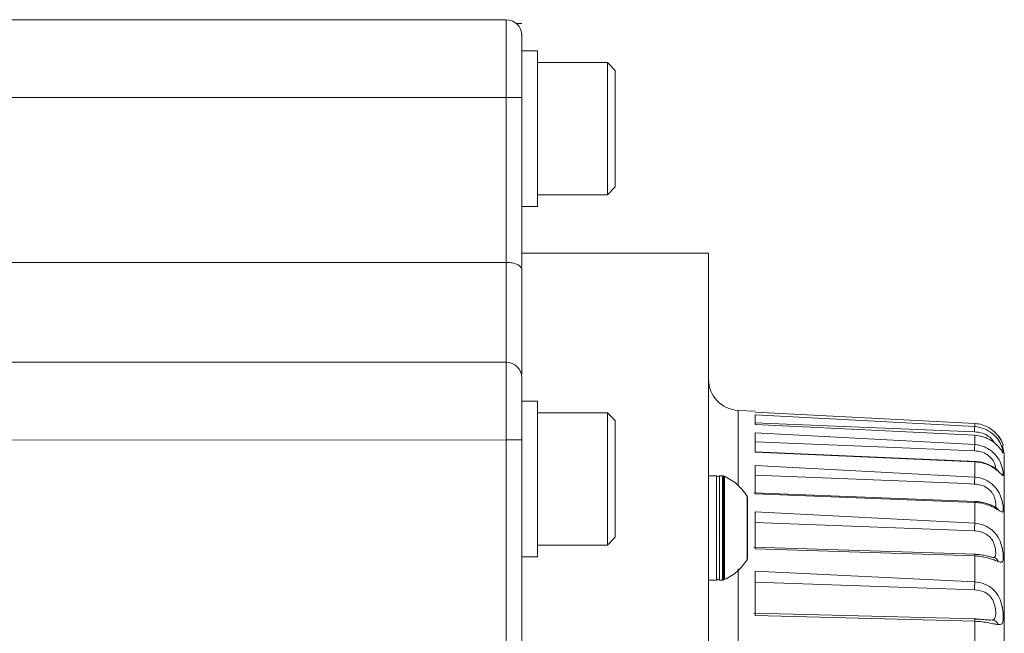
# Model space of a CAD drawing. Header units: millimetres. Extents: x 51337 to 61814, y -21781 to -12277.
# Tile 89 of 256: x 52828 to 52891, y -14582 to -14542. Entities that reach past the tile are written whole.
import ezdxf

# ---------------------------------------------------------------- set-up
doc = ezdxf.new("R2010")
doc.units = ezdxf.units.MM
doc.header["$LTSCALE"] = 0.3175
doc.layers.add('1轮廓实线层', color=7, linetype='Continuous', lineweight=18)
doc.layers.add('粗实线', color=7, linetype='Continuous', lineweight=18)

msp = doc.modelspace()

# ---------------------------------------------------------------- linework, layer by layer
at = {"layer": '1轮廓实线层', "ltscale": 30}
for centre, radius, start, end in [((52858.78392, -14543.20784), 1, 0, 90), ((52858.78392, -14565.20784), 1, 0, 90), ((52873.78392, -14565.30991), 2, 180, 266.9999994), ((52872.48392, -14571.7077), 0.2, 90, 135), ((52872.68775, -14571.8077), 0.3, 77.6988997, 90), ((52874.08392, -14572.9135), 0.2, 0, 15.8408438), ((52874.08392, -14576.8019), 0.2, 344.1591562, 0), ((52872.48392, -14578.0077), 0.2, 225, 270), ((52872.68775, -14577.9077), 0.3, 270, 282.3011003)]:
    msp.add_arc(centre, radius, start, end, dxfattribs=at)
at = {"layer": '粗实线', "ltscale": 30}
for p, q in [((52858.78392, -14542.20787), (52737.28392, -14542.20787)), ((52858.78392, -14542.20787), (52750.28391, -14542.20787)), ((52858.78392, -14547.20787), (52858.78392, -14542.20787)), ((52859.78662, -14542.45785), (52859.44535, -14542.45785)), ((52859.78392, -14543.2078), (52859.78392, -14547.20787)), ((52860.78517, -14544.20785), (52859.7636, -14544.20785)), ((52860.78392, -14544.20785), (52860.78392, -14549.20784)), ((52865.28392, -14544.95779), (52860.7826, -14544.95779)), ((52865.78729, -14545.46121), (52865.28392, -14544.95779)), ((52865.28392, -14549.20784), (52865.28392, -14544.95779)), ((52865.78392, -14545.45787), (52865.78392, -14549.20784)), ((52732.78392, -14547.20787), (52858.78392, -14547.20787)), ((52858.78392, -14547.20787), (52858.78392, -14557.79878)), ((52859.78392, -14547.20787), (52858.78392, -14547.20787)), ((52859.78392, -14557.9274), (52859.78392, -14547.20787)), ((52860.78392, -14549.20784), (52860.78392, -14554.20784)), ((52865.28392, -14553.45789), (52865.28392, -14549.20784)), ((52865.78392, -14549.20784), (52865.78392, -14552.95781)), ((52865.28392, -14553.45789), (52865.78729, -14552.95447)), ((52860.7826, -14553.45789), (52865.28392, -14553.45789)), ((52859.7636, -14554.20784), (52860.78517, -14554.20784)), ((52871.78603, -14557.20786), (52859.78183, -14557.20786)), ((52871.78392, -14557.20893), (52871.78392, -14595.20784)), ((52858.78392, -14557.79878), (52742.9319, -14557.79878)), ((52858.78392, -14564.20783), (52858.78392, -14557.79878)), ((52859.75461, -14558.14532), (52859.78392, -14557.9274)), ((52859.78392, -14558.14532), (52859.78392, -14564.96385)), ((52858.78392, -14564.20783), (52754.03263, -14564.20783)), ((52858.78392, -14569.20782), (52858.78392, -14564.20783)), ((52859.78392, -14565.20787), (52859.78392, -14569.20782)), ((52860.78517, -14566.70788), (52859.78257, -14566.70788)), ((52860.78392, -14566.70788), (52860.78392, -14571.70788)), ((52865.28392, -14567.45783), (52860.7826, -14567.45783)), ((52865.78729, -14567.96125), (52865.28392, -14567.45783)), ((52865.28392, -14571.70788), (52865.28392, -14567.45783)), ((52874.78658, -14567.3652), (52873.67924, -14567.30715)), ((52873.67924, -14572.08518), (52873.67924, -14567.30715)), ((52888.88859, -14568.14531), (52874.78392, -14567.41599)), ((52865.78392, -14567.95779), (52865.78392, -14571.70788)), ((52874.78392, -14567.59075), (52888.88859, -14568.34618)), ((52874.78392, -14568.22101), (52874.78392, -14567.59075)), ((52874.78392, -14568.11503), (52876.7931, -14568.19419)), ((52876.7931, -14568.19419), (52888.86233, -14568.68032)), ((52888.88859, -14568.34618), (52888.88859, -14568.14531)), ((52888.88859, -14568.90622), (52874.78392, -14568.22101)), ((52874.78392, -14568.74112), (52888.88859, -14569.50394)), ((52874.78392, -14569.98602), (52874.78392, -14568.74112)), ((52750.28391, -14569.21545), (52858.78392, -14569.20782)), ((52858.78392, -14569.20782), (52858.78392, -14645.2078)), ((52859.78392, -14569.20782), (52858.78392, -14569.20782)), ((52859.78392, -14597.38127), (52859.78392, -14569.20782)), ((52874.78392, -14569.3287), (52882.67872, -14569.64115)), ((52888.88859, -14569.50394), (52888.88859, -14568.90622)), ((52888.96534, -14570.58362), (52874.78392, -14569.96051)), ((52888.88859, -14570.61032), (52874.78392, -14569.98602)), ((52882.67872, -14569.64115), (52888.86233, -14569.89935)), ((52890.32204, -14569.54721), (52890.30278, -14569.51705)), ((52890.78392, -14570.10153), (52890.6752, -14569.58417)), ((52888.88859, -14571.5901), (52888.88859, -14570.61032)), ((52890.78392, -14570.14266), (52890.78392, -14597.20782)), ((52874.78392, -14570.8386), (52888.88859, -14571.5901)), ((52874.78392, -14572.66751), (52874.78392, -14570.8386)), ((52860.78392, -14571.70788), (52860.78392, -14576.70787)), ((52865.28392, -14575.95781), (52865.28392, -14571.70788)), ((52865.78392, -14571.70788), (52865.78392, -14575.45785)), ((52872.28725, -14571.50773), (52871.78266, -14571.50773)), ((52872.28392, -14571.50773), (52872.28392, -14574.85775)), ((52872.68775, -14571.50773), (52872.48392, -14571.50773)), ((52872.48392, -14571.50773), (52872.48392, -14578.20765)), ((52872.68775, -14578.20765), (52872.68775, -14571.50773)), ((52872.75166, -14571.51464), (52872.75166, -14574.85775)), ((52872.81265, -14571.53491), (52872.81265, -14574.85775)), ((52874.78392, -14571.47506), (52888.31062, -14572.01305)), ((52888.31062, -14572.01305), (52888.86232, -14572.0369)), ((52888.96337, -14573.15281), (52874.69359, -14572.5998)), ((52874.25412, -14572.80842), (52874.25412, -14576.90695)), ((52874.27632, -14572.85896), (52874.25412, -14572.80842)), ((52874.27632, -14572.85896), (52874.27632, -14576.85653)), ((52874.28392, -14572.91344), (52874.28392, -14576.80193)), ((52888.88859, -14573.21552), (52874.78392, -14572.66751)), ((52888.88859, -14574.55329), (52888.88859, -14573.21552)), ((52874.78392, -14573.83159), (52888.88859, -14574.55329)), ((52874.78392, -14576.19957), (52874.78392, -14573.83159)), ((52890.2413, -14573.52129), (52890.21653, -14573.51307)), ((52874.78392, -14574.50119), (52888.86242, -14575.04061)), ((52872.28392, -14574.85775), (52872.28392, -14578.20765)), ((52872.75166, -14574.85775), (52872.75166, -14578.20085)), ((52872.81265, -14574.85775), (52872.81265, -14578.18047)), ((52865.28392, -14575.95781), (52865.78729, -14575.45451)), ((52860.7826, -14575.95781), (52865.28392, -14575.95781)), ((52888.96126, -14576.55088), (52874.69205, -14576.0856)), ((52888.88859, -14576.65781), (52874.78392, -14576.19957)), ((52859.78257, -14576.70787), (52860.78517, -14576.70787)), ((52874.25412, -14576.90695), (52874.27632, -14576.85653)), ((52888.88859, -14578.32054), (52888.88859, -14576.65781)), ((52873.67924, -14593.8752), (52873.67924, -14577.47606)), ((52874.78392, -14577.64641), (52888.88859, -14578.32054)), ((52874.78392, -14580.49515), (52874.78392, -14577.64641)), ((52871.78266, -14578.20765), (52872.28725, -14578.20765)), ((52872.48392, -14578.20765), (52872.68775, -14578.20765)), ((52874.78392, -14578.3327), (52888.86233, -14578.83636)), ((52888.9591, -14580.69423), (52874.69032, -14580.32778)), ((52888.88859, -14580.8523), (52874.78392, -14580.49515)), ((52888.88859, -14582.79911), (52888.88859, -14580.8523)), ((52889.90227, -14580.7772), (52889.81153, -14580.7716))]:
    msp.add_line(p, q, dxfattribs=at)
for points, knots in [([(52858.78392, -14557.79878), (52858.88928, -14557.80341), (52859.10583, -14557.81292), (52859.38881, -14557.88235), (52859.63257, -14557.99594), (52859.71058, -14558.09142), (52859.75461, -14558.14532)], [0, 0, 0, 0, 37782.19074528, 77648.2011942, 115863.81236544, 165401.5177245, 165401.5177245, 165401.5177245, 165401.5177245]), ([(52888.88859, -14568.14531), (52889.04896, -14568.16618), (52889.36496, -14568.20731), (52889.78711, -14568.40381), (52890.1473, -14568.65254), (52890.31453, -14568.84588), (52890.39714, -14568.94139)], [0, 0, 0, 0, 43304.33654579, 85323.14011261, 125980.98137222, 165667.82114237, 165667.82114237, 165667.82114237, 165667.82114237]), ([(52888.86233, -14568.68032), (52888.86501, -14568.63791), (52888.87048, -14568.55136), (52888.87806, -14568.44784), (52888.88451, -14568.37273), (52888.88725, -14568.35491), (52888.88859, -14568.34618)], [0, 0, 0, 0, 40591.68403553, 82843.66876333, 125089.37538846, 165664.66015524, 165664.66015524, 165664.66015524, 165664.66015524]), ([(52888.86233, -14568.68032), (52889.03633, -14568.70187), (52889.36451, -14568.74251), (52889.78144, -14568.95637), (52890.00956, -14569.18408), (52890.10424, -14569.32288), (52890.12481, -14569.36604), (52890.12701, -14569.37066)], [0, 0, 0, 0, 65829.41433903, 124168.27980629, 174601.21964627, 201174.63618804, 204357.97616968, 204357.97616968, 204357.97616968, 204357.97616968]), ([(52890.39714, -14569.61576), (52890.48292, -14569.72366), (52890.64784, -14569.93108), (52890.70735, -14570.06572), (52890.71529, -14570.05861), (52890.71203, -14569.98262), (52890.69456, -14569.87099), (52890.6644, -14569.76439), (52890.65371, -14569.73005), (52890.60924, -14569.59362), (52890.47358, -14569.27981), (52890.20681, -14568.95817), (52889.96693, -14568.75715), (52889.82281, -14568.65343), (52889.6449, -14568.55482), (52889.35375, -14568.41914), (52889.10217, -14568.37968), (52888.88859, -14568.34618)], [0, 0, 0, 0, 70040.46678268, 134643.74232192, 174772.94979822, 200696.50698031, 249276.46036938, 263085.12136731, 267219.32894876, 269462.77855215, 341667.83568273, 416077.65742956, 420623.33652046, 453919.2057555, 478512.21810256, 491651.60177853, 565500.08695886, 565500.08695886, 565500.08695886, 565500.08695886]), ([(52888.88859, -14568.90622), (52889.04896, -14568.92573), (52889.36492, -14568.96415), (52889.78713, -14569.14399), (52890.14729, -14569.36731), (52890.31453, -14569.53361), (52890.39714, -14569.61576)], [0, 0, 0, 0, 43306.68150824, 85323.12748405, 125981.39120622, 165667.29095084, 165667.29095084, 165667.29095084, 165667.29095084]), ([(52890.39714, -14568.94139), (52890.48293, -14569.0717), (52890.64785, -14569.32222), (52890.70735, -14569.53394), (52890.71529, -14569.58652), (52890.71203, -14569.56218), (52890.69454, -14569.48867), (52890.66441, -14569.40769), (52890.65371, -14569.38114), (52890.60904, -14569.27388), (52890.54342, -14569.09921), (52890.37256, -14568.9291), (52890.33341, -14568.89013)], [0, 0, 0, 0, 73747.07277513, 141775.48399221, 184028.89491182, 211325.59472325, 262479.49094698, 277024.55178345, 281372.9645063, 283735.36248876, 359765.04118303, 382360.4716476, 382360.4716476, 382360.4716476, 382360.4716476]), ([(52888.86233, -14569.89935), (52888.86501, -14569.85458), (52888.87047, -14569.7632), (52888.87806, -14569.64524), (52888.88451, -14569.55181), (52888.88725, -14569.51968), (52888.88859, -14569.50394)], [0, 0, 0, 0, 40588.01568212, 82843.74438244, 125088.15840191, 165663.59976506, 165663.59976506, 165663.59976506, 165663.59976506]), ([(52888.86233, -14569.89935), (52889.03648, -14569.92178), (52889.36497, -14569.96406), (52889.78007, -14570.18919), (52890.01308, -14570.44322), (52890.12737, -14570.64641), (52890.20109, -14570.83915), (52890.24168, -14571.03232), (52890.22705, -14571.08568), (52890.22014, -14571.11088)], [0, 0, 0, 0, 55124.12137278, 103975.00064804, 146205.52355146, 168461.86353226, 192223.55102282, 236757.46883772, 276579.44412294, 276579.44412294, 276579.44412294, 276579.44412294]), ([(52890.39714, -14571.21578), (52890.48292, -14571.29856), (52890.64784, -14571.45769), (52890.70735, -14571.51206), (52890.71529, -14571.44554), (52890.71204, -14571.31954), (52890.6945, -14571.17317), (52890.66443, -14571.04272), (52890.6537, -14571.0018), (52890.60931, -14570.83896), (52890.4735, -14570.48553), (52890.20694, -14570.14131), (52889.96687, -14569.92939), (52889.82283, -14569.82078), (52889.64488, -14569.71851), (52889.35379, -14569.57803), (52889.10218, -14569.53796), (52888.88859, -14569.50394)], [0, 0, 0, 0, 70038.82148698, 134643.47282278, 174770.68405559, 200695.24369557, 249269.63066001, 263087.65437213, 267214.87755624, 269460.84980249, 341666.24387558, 416075.05774535, 420617.53411325, 453914.28345551, 478506.8152835, 491647.96588583, 565496.53064358, 565496.53064358, 565496.53064358, 565496.53064358]), ([(52890.26882, -14571.07678), (52890.19203, -14571.02402), (52890.03406, -14570.91548), (52889.70019, -14570.75508), (52889.30912, -14570.62228), (52889.01817, -14570.59416), (52888.86963, -14570.5798)], [0, 0, 0, 0, 38266.56198922, 78723.15047889, 121279.50093651, 165669.07238941, 165669.07238941, 165669.07238941, 165669.07238941]), ([(52888.88859, -14570.61032), (52888.88732, -14570.59622), (52888.88523, -14570.57299), (52888.88176, -14570.58173), (52888.88039, -14570.58517)], [0, 0, 0, 0, 56707.62964892, 93441.56284364, 93441.56284364, 93441.56284364, 93441.56284364]), ([(52888.88859, -14570.61032), (52889.04896, -14570.62789), (52889.36493, -14570.66251), (52889.78711, -14570.82146), (52890.14731, -14571.0137), (52890.31453, -14571.14897), (52890.39714, -14571.21578)], [0, 0, 0, 0, 43305.8326553, 85322.60725109, 125978.25245992, 165666.00575091, 165666.00575091, 165666.00575091, 165666.00575091]), ([(52890.2661, -14571.08048), (52890.28819, -14571.09356), (52890.34316, -14571.12612), (52890.37693, -14571.18222), (52890.39714, -14571.21578)], [0, 0, 0, 0, 37536.0688596, 93448.51594145, 93448.51594145, 93448.51594145, 93448.51594145]), ([(52890.3075, -14571.12971), (52890.31002, -14571.12707), (52890.31548, -14571.12132), (52890.29538, -14571.103), (52890.28454, -14571.09312)], [0, 0, 0, 0, 43055.43974072, 93448.67556799, 93448.67556799, 93448.67556799, 93448.67556799]), ([(52874.25412, -14572.80842), (52874.06105, -14572.54279), (52873.6749, -14572.01151), (52873.10007, -14571.69378), (52872.81265, -14571.53491)], [0, 0, 0, 0, 46678.66266817, 93360.61271411, 93360.61271411, 93360.61271411, 93360.61271411]), ([(52888.86232, -14572.0369), (52888.865, -14571.9909), (52888.87047, -14571.89699), (52888.87805, -14571.76757), (52888.88451, -14571.65814), (52888.88725, -14571.61247), (52888.88859, -14571.5901)], [0, 0, 0, 0, 40567.21410454, 82827.29865511, 125077.62546386, 165661.80633498, 165661.80633498, 165661.80633498, 165661.80633498]), ([(52890.39714, -14573.70213), (52890.48293, -14573.75771), (52890.64785, -14573.86457), (52890.70735, -14573.83754), (52890.71529, -14573.71293), (52890.71204, -14573.54032), (52890.69452, -14573.36216), (52890.66442, -14573.21182), (52890.65371, -14573.16501), (52890.60914, -14572.98087), (52890.47379, -14572.59469), (52890.20659, -14572.2377), (52889.96702, -14572.01924), (52889.82278, -14571.90876), (52889.64491, -14571.80522), (52889.35371, -14571.66375), (52889.10215, -14571.62392), (52888.88859, -14571.5901)], [0, 0, 0, 0, 70035.12347565, 134639.02387566, 174768.33289438, 200692.75406016, 249264.32808682, 263082.420973, 267210.4559601, 269449.26868697, 341667.82629832, 416065.77502693, 420616.47199209, 453910.82646635, 478502.38189668, 491639.96832578, 565489.31260232, 565489.31260232, 565489.31260232, 565489.31260232]), ([(52888.86232, -14572.0369), (52889.03647, -14572.05965), (52889.36496, -14572.10256), (52889.78004, -14572.33436), (52890.01312, -14572.60561), (52890.12726, -14572.83058), (52890.20179, -14573.05382), (52890.23945, -14573.29827), (52890.235, -14573.48267), (52890.17311, -14573.5019), (52890.14446, -14573.5108)], [0, 0, 0, 0, 52175.45498006, 98418.74343659, 138391.74692617, 159454.93650411, 181949.57404638, 224094.71083999, 270285.52813731, 310107.75661952, 310107.75661952, 310107.75661952, 310107.75661952]), ([(52890.21694, -14573.5133), (52890.14436, -14573.47961), (52889.9943, -14573.40994), (52889.67385, -14573.28937), (52889.2957, -14573.18466), (52889.01283, -14573.16148), (52888.86788, -14573.1496)], [0, 0, 0, 0, 37705.61234503, 77966.10441824, 120726.92696706, 165666.96692155, 165666.96692155, 165666.96692155, 165666.96692155]), ([(52888.88859, -14573.21552), (52888.88729, -14573.19525), (52888.88477, -14573.15566), (52888.88059, -14573.15295), (52888.87855, -14573.15162)], [0, 0, 0, 0, 47832.73753975, 93440.34329035, 93440.34329035, 93440.34329035, 93440.34329035]), ([(52888.88859, -14573.21552), (52889.04896, -14573.23077), (52889.36492, -14573.26081), (52889.78713, -14573.39483), (52890.14731, -14573.55143), (52890.31453, -14573.6523), (52890.39714, -14573.70213)], [0, 0, 0, 0, 43305.17757673, 85319.18563792, 125975.32131943, 165663.99712341, 165663.99712341, 165663.99712341, 165663.99712341]), ([(52890.23159, -14573.52117), (52890.26628, -14573.54481), (52890.33434, -14573.59117), (52890.37648, -14573.66563), (52890.39714, -14573.70213)], [0, 0, 0, 0, 47633.8868131, 93447.2035409, 93447.2035409, 93447.2035409, 93447.2035409]), ([(52872.3425, -14574.85775), (52872.32393, -14574.85775), (52872.29077, -14574.85775), (52872.28601, -14574.85775), (52872.28392, -14574.85775)], [0, 0, 0, 0, 52278.55264683, 93354.19294936, 93354.19294936, 93354.19294936, 93354.19294936]), ([(52872.75166, -14574.85775), (52872.76335, -14574.85775), (52872.78421, -14574.85775), (52872.80396, -14574.85775), (52872.81265, -14574.85775)], [0, 0, 0, 0, 52278.36460875, 93356.6732318, 93356.6732318, 93356.6732318, 93356.6732318]), ([(52888.86242, -14575.04061), (52888.86509, -14574.99448), (52888.87054, -14574.9003), (52888.87811, -14574.76258), (52888.88453, -14574.63971), (52888.88725, -14574.5817), (52888.88859, -14574.55329)], [0, 0, 0, 0, 40569.23036387, 82812.8806439, 125086.47770985, 165659.32778606, 165659.32778606, 165659.32778606, 165659.32778606]), ([(52888.86242, -14575.04061), (52888.99931, -14575.05382), (52889.26134, -14575.0791), (52889.49695, -14575.19594), (52889.60946, -14575.25173)], [0, 0, 0, 0, 48817.05273768, 93440.15678992, 93440.15678992, 93440.15678992, 93440.15678992]), ([(52890.39714, -14577.01341), (52890.48293, -14577.04047), (52890.64785, -14577.0925), (52890.70735, -14576.98442), (52890.71529, -14576.80521), (52890.71203, -14576.59016), (52890.69454, -14576.38464), (52890.66441, -14576.21795), (52890.65371, -14576.16652), (52890.60926, -14575.96471), (52890.47358, -14575.55696), (52890.20683, -14575.19462), (52889.96692, -14574.97591), (52889.82281, -14574.86593), (52889.64489, -14574.76378), (52889.35378, -14574.62436), (52889.10218, -14574.58592), (52888.88859, -14574.55329)], [0, 0, 0, 0, 70033.82202978, 134637.65667158, 174760.41391305, 200683.46556007, 249264.5656487, 263073.15724938, 267203.63097248, 269447.68732425, 341653.59269053, 416058.06655066, 420602.96580976, 453897.61725381, 478490.04584053, 491631.01867754, 565478.88333204, 565478.88333204, 565478.88333204, 565478.88333204]), ([(52889.60946, -14575.25173), (52889.70901, -14575.32314), (52889.90581, -14575.4643), (52890.09383, -14575.76255), (52890.19582, -14576.07335), (52890.23268, -14576.35948), (52890.23771, -14576.58433), (52890.20301, -14576.66316), (52890.18694, -14576.69965)], [0, 0, 0, 0, 40008.50495242, 79094.10577913, 115065.34853745, 157196.63681939, 200540.03129836, 237887.97709861, 237887.97709861, 237887.97709861, 237887.97709861]), ([(52872.81265, -14578.18047), (52873.10007, -14578.0216), (52873.6749, -14577.70386), (52874.06105, -14577.17258), (52874.25412, -14576.90695)], [0, 0, 0, 0, 46680.41380193, 93357.54033427, 93357.54033427, 93357.54033427, 93357.54033427]), ([(52890.14828, -14576.77272), (52890.08203, -14576.75798), (52889.94412, -14576.7273), (52889.64159, -14576.64883), (52889.28006, -14576.5746), (52889.0068, -14576.55737), (52888.86602, -14576.54849)], [0, 0, 0, 0, 36956.64529823, 76922.97032256, 119946.09900019, 165664.11803124, 165664.11803124, 165664.11803124, 165664.11803124]), ([(52888.88859, -14576.65781), (52888.88726, -14576.63249), (52888.88454, -14576.58083), (52888.88004, -14576.54832), (52888.87696, -14576.55161), (52888.87642, -14576.55219)], [0, 0, 0, 0, 58380.76760427, 119157.27308458, 132128.80589077, 132128.80589077, 132128.80589077, 132128.80589077]), ([(52888.88859, -14576.65781), (52889.04896, -14576.67029), (52889.36493, -14576.69488), (52889.78713, -14576.80081), (52890.14729, -14576.91794), (52890.31453, -14576.98184), (52890.39714, -14577.01341)], [0, 0, 0, 0, 43303.61477556, 85318.25884761, 125975.56206871, 165661.31619455, 165661.31619455, 165661.31619455, 165661.31619455]), ([(52890.18694, -14576.69965), (52890.16576, -14576.71897), (52890.12445, -14576.75665), (52890.03662, -14576.7507), (52889.99383, -14576.74781)], [0, 0, 0, 0, 47915.7523154, 93444.85699527, 93444.85699527, 93444.85699527, 93444.85699527]), ([(52889.99383, -14576.74781), (52890.03479, -14576.74994), (52890.11837, -14576.75428), (52890.23442, -14576.80988), (52890.33367, -14576.89604), (52890.37626, -14576.97479), (52890.39714, -14577.01341)], [0, 0, 0, 0, 40593.70710441, 82828.14086244, 125051.1550561, 165669.43050529, 165669.43050529, 165669.43050529, 165669.43050529]), ([(52872.28392, -14578.00773), (52872.28737, -14578.03743), (52872.29354, -14578.09047), (52872.32753, -14578.13119), (52872.3425, -14578.14911)], [0, 0, 0, 0, 52271.52511084, 93352.52447984, 93352.52447984, 93352.52447984, 93352.52447984]), ([(52888.86233, -14578.83636), (52888.86501, -14578.7912), (52888.87048, -14578.69906), (52888.87806, -14578.55639), (52888.88451, -14578.4233), (52888.88725, -14578.35433), (52888.88859, -14578.32054)], [0, 0, 0, 0, 40590.23268104, 82836.75415569, 125080.05308378, 165656.22974645, 165656.22974645, 165656.22974645, 165656.22974645]), ([(52890.39714, -14581.06819), (52890.48293, -14581.06607), (52890.64785, -14581.06198), (52890.70735, -14580.87567), (52890.7153, -14580.64606), (52890.71202, -14580.39375), (52890.6946, -14580.16609), (52890.66437, -14579.98714), (52890.65373, -14579.93232), (52890.60897, -14579.7183), (52890.4737, -14579.29818), (52890.20689, -14578.93992), (52889.96691, -14578.72604), (52889.82279, -14578.61946), (52889.64487, -14578.5212), (52889.35385, -14578.38726), (52889.10221, -14578.35117), (52888.88859, -14578.32054)], [0, 0, 0, 0, 70032.57939833, 134633.84011391, 174754.5861904, 200684.67369584, 249260.33422847, 263062.93637183, 267202.4928014, 269434.56606451, 341646.13540664, 416052.99595226, 420596.46807957, 453884.55774393, 478477.23154799, 491621.32417686, 565465.78843827, 565465.78843827, 565465.78843827, 565465.78843827]), ([(52888.86233, -14578.83636), (52889.06684, -14578.86361), (52889.36259, -14578.90302), (52889.70473, -14579.08792), (52889.83338, -14579.21465), (52889.89687, -14579.27719)], [0, 0, 0, 0, 70248.81391832, 101589.01005734, 132128.81115437, 132128.81115437, 132128.81115437, 132128.81115437]), ([(52889.89687, -14579.27719), (52889.94757, -14579.34394), (52890.05388, -14579.48394), (52890.15285, -14579.74247), (52890.21599, -14580.02567), (52890.23667, -14580.29927), (52890.22826, -14580.5184), (52890.18615, -14580.66255), (52890.11497, -14580.74467), (52890.03274, -14580.76303), (52889.99383, -14580.77172)], [0, 0, 0, 0, 33186.39892547, 69599.16063445, 110660.44255536, 157349.57728532, 202578.10177745, 242634.36868194, 278171.93994827, 310105.89773008, 310105.89773008, 310105.89773008, 310105.89773008]), ([(52888.88859, -14580.8523), (52888.88727, -14580.82067), (52888.88459, -14580.75609), (52888.87822, -14580.7007), (52888.87071, -14580.68045), (52888.8653, -14580.7009), (52888.86265, -14580.71092)], [0, 0, 0, 0, 40579.78244518, 82832.88932805, 125079.79045702, 165654.9820684, 165654.9820684, 165654.9820684, 165654.9820684]), ([(52889.99383, -14580.77172), (52889.93486, -14580.77433), (52889.81223, -14580.77977), (52889.54373, -14580.75214), (52889.22318, -14580.72242), (52888.9862, -14580.71486), (52888.86265, -14580.71092)], [0, 0, 0, 0, 36509.73436399, 75930.83369468, 118880.88951033, 165660.09426511, 165660.09426511, 165660.09426511, 165660.09426511]), ([(52888.88859, -14580.8523), (52889.04896, -14580.86179), (52889.36492, -14580.88047), (52889.78714, -14580.95546), (52890.14729, -14581.03029), (52890.31453, -14581.05566), (52890.39714, -14581.06819)], [0, 0, 0, 0, 43303.16759061, 85316.01696935, 125972.61723821, 165658.03137607, 165658.03137607, 165658.03137607, 165658.03137607]), ([(52889.99383, -14580.77172), (52890.03479, -14580.77703), (52890.11836, -14580.78788), (52890.23441, -14580.85237), (52890.33367, -14580.94607), (52890.37626, -14581.02801), (52890.39714, -14581.06819)], [0, 0, 0, 0, 40598.6224252, 82832.94697008, 125051.76397511, 165666.10669754, 165666.10669754, 165666.10669754, 165666.10669754])]:
    msp.add_open_spline(points, degree=3, knots=knots, dxfattribs=at)

doc.saveas('drawing.dxf')
